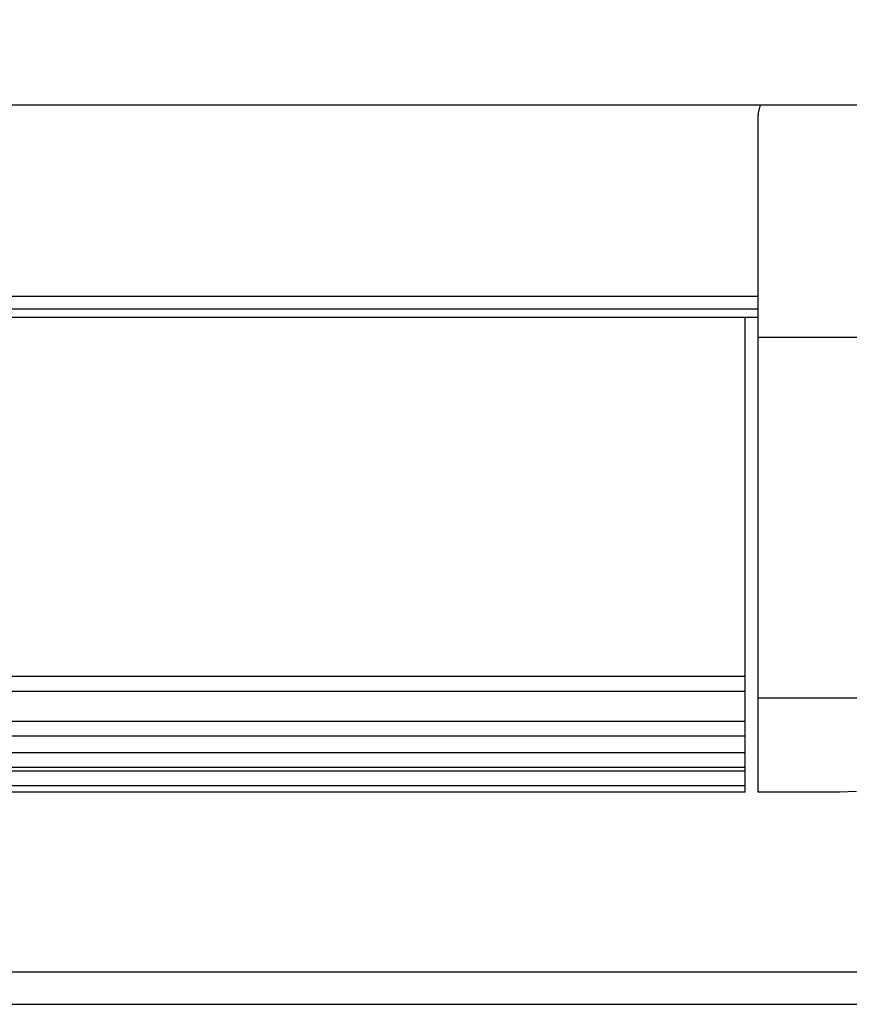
# Model space of a CAD drawing. Extents: x 0 to 420, y 0 to 297.
# Tile 62 of 77: x 329 to 342, y 209 to 224. Entities that reach past the tile are written whole.
import ezdxf

# ---------------------------------------------------------------- set-up
doc = ezdxf.new("R2010")
doc.units = 0
doc.header["$LTSCALE"] = 23.1
doc.layers.get('0').update_dxf_attribs({"linetype": 'CONTINUOUS'})
doc.layers.add('AXES', color=7, linetype='CONTINUOUS')
doc.layers.add('DIM_PILOTEES', color=7, linetype='CONTINUOUS')
doc.dimstyles.get("Standard").update_dxf_attribs({"dimtxt": 2.5, "dimasz": 2.5, "dimexe": 1.25, "dimexo": 0.625, "dimtad": 1, "dimcen": 2.5, "dimazin": 3, "dimtfac": 1, "dimtmove": 0, "dimatfit": 3})

# ---------------------------------------------------------------- blocks, each defined once
blk = doc.blocks.new('_FILLED')
at = {"color": 0, "linetype": 'BYBLOCK'}
blk.add_solid([(0, 0), (-1, 0.1429), (-1, -0.1429)], dxfattribs=at)
blk = doc.blocks.new('*D5')
at = {"layer": 'DIM_PILOTEES', "color": 2, "linetype": 'CONTINUOUS'}
for p, q in [((190.124, 209.109), (190.124, 278.743)), ((390.124, 209.109), (390.124, 278.743)), ((190.124, 276.743), (290.124, 276.743)), ((390.124, 276.743), (290.124, 276.743))]:
    blk.add_line(p, q, dxfattribs=at)
at = {"layer": 'DIM_PILOTEES', "color": 2, "linetype": 'CONTINUOUS', "xscale": 3.5, "yscale": 3.5, "zscale": 3.5, "rotation": 180}
blk.add_blockref('_FILLED', (190.124, 276.743), dxfattribs=at)
at = {"layer": 'DIM_PILOTEES', "color": 2, "linetype": 'CONTINUOUS', "xscale": 3.5, "yscale": 3.5, "zscale": 3.5}
blk.add_blockref('_FILLED', (390.124, 276.743), dxfattribs=at)

msp = doc.modelspace()

# ---------------------------------------------------------------- linework, layer by layer
at = {"color": 7, "linetype": 'CONTINUOUS'}
for p, q in [((385.464, 222.813), (194.764, 222.813)), ((340.314, 219.2), (340.314, 222.653)), ((340.314, 219.839), (299.914, 219.839)), ((299.914, 219.646), (340.314, 219.646)), ((340.314, 219.513), (299.914, 219.513)), ((340.114, 212.133), (340.114, 219.513)), ((340.114, 213.928), (300.114, 213.928)), ((340.114, 213.698), (300.114, 213.698)), ((340.114, 213.231), (300.114, 213.231)), ((340.114, 213.001), (300.114, 213.001)), ((340.114, 212.745), (300.114, 212.745)), ((340.114, 212.516), (300.114, 212.516)), ((340.114, 212.458), (300.114, 212.458)), ((340.114, 212.229), (300.114, 212.229)), ((340.114, 212.133), (300.114, 212.133)), ((341.194, 212.134), (341.194, 212.135)), ((341.844, 212.139), (341.714, 212.14)), ((387.124, 209.333), (193.224, 209.333)), ((387.224, 208.833), (193.024, 208.833))]:
    msp.add_line(p, q, dxfattribs=at)
msp.add_lwpolyline([(341.194, 212.135), (341.324, 212.136), (341.454, 212.137), (341.584, 212.139), (341.714, 212.14)], dxfattribs=at)
msp.add_arc((340.714, 222.653), 0.4, 156.4427, 180, dxfattribs=at)
at = {"layer": 'AXES', "color": 7, "linetype": 'CONTINUOUS'}
for p, q in [((359.914, 219.2), (340.314, 219.2)), ((340.314, 212.134), (340.314, 219.2)), ((359.914, 213.595), (340.314, 213.595)), ((341.194, 212.134), (340.314, 212.134))]:
    msp.add_line(p, q, dxfattribs=at)

# ---------------------------------------------------------------- dimensions: what is measured, and where the dimension line sits
at = {"layer": 'DIM_PILOTEES', "color": 2, "linetype": 'CONTINUOUS'}
dim = msp.add_linear_dim(base=(190.124, 276.743), p1=(390.124, 209.109), p2=(190.124, 209.109), angle=180, dimstyle='Standard', dxfattribs=at)
dim.commit()
dim.dimension.update_dxf_attribs({"geometry": '*D5', "text_midpoint": (281.365, 276.743), "dimtype": 128})

doc.saveas('drawing.dxf')
